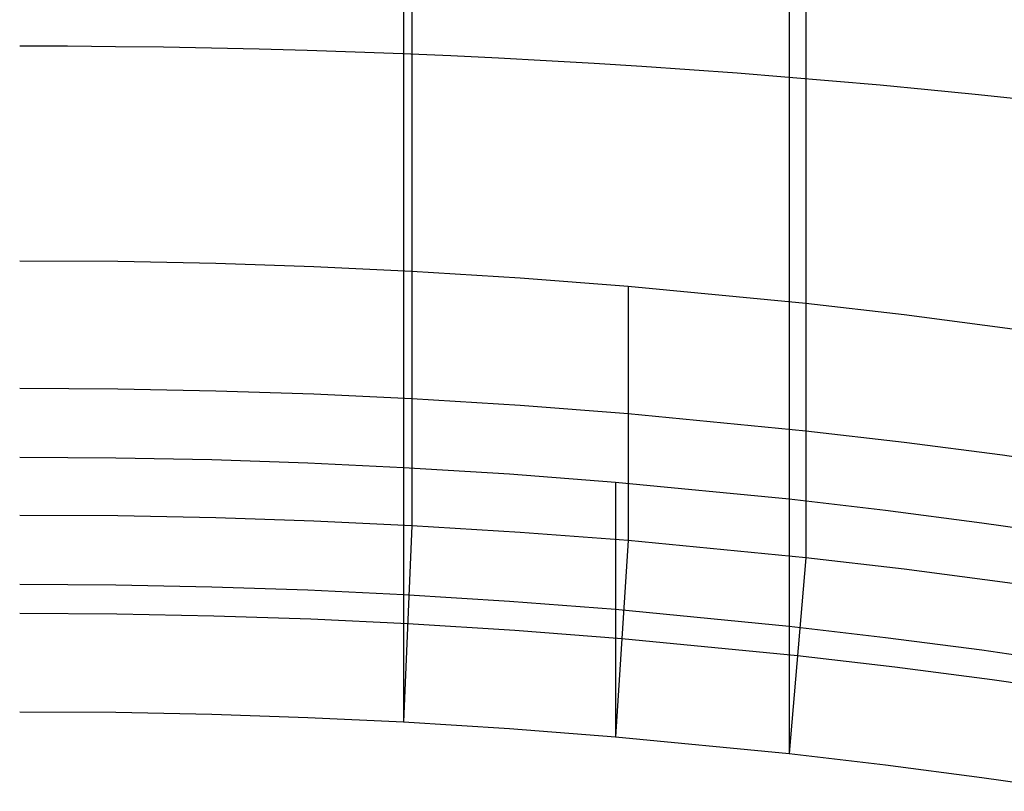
# Model space of a CAD drawing. Extents: x -260 to 296, y -277 to 294.
# Tile 145 of 241: x 18 to 62, y 210 to 245. Entities that reach past the tile are written whole.
import ezdxf

# ---------------------------------------------------------------- set-up
doc = ezdxf.new("R2010")
doc.units = 0
doc.layers.add('PREDEFINITO', color=7, linetype='CONTINUOUS')

msp = doc.modelspace()

# ---------------------------------------------------------------- linework, layer by layer
at = {"layer": 'PREDEFINITO'}
for p, q in [((35.621, 280.191, 787.473), (35.636, 233.45, 601.25)), ((53.336, 278.88, 786.82), (53.352, 232.004, 600.059)), ((35.25, 271.36, 789.638), (35.266, 224.619, 603.415)), ((52.592, 270.073, 788.979), (52.608, 223.197, 602.218)), ((22.413, 233.891, 601.594), (18, 233.916, 601.603)), ((26.823, 233.804, 601.532), (22.413, 233.891, 601.594)), ((31.231, 233.657, 601.417), (26.823, 233.804, 601.532)), ((35.636, 233.45, 601.25), (31.231, 233.657, 601.417)), ((40.503, 233.15, 601.005), (35.636, 233.45, 601.25)), ((35.636, 233.45, 601.25), (35.636, 222.008, 555.664)), ((45.361, 232.777, 600.698), (40.503, 233.15, 601.005)), ((53.352, 232.004, 600.059), (45.361, 232.777, 600.698)), ((45.361, 232.777, 600.698), (45.361, 221.336, 555.112)), ((57.778, 231.49, 599.63), (53.352, 232.004, 600.059)), ((53.352, 232.004, 600.059), (53.352, 220.563, 554.473)), ((62.191, 230.915, 599.149), (57.778, 231.49, 599.63)), ((66.589, 230.28, 598.613), (62.191, 230.915, 599.149)), ((18, 228.195, 578.81), (22.413, 228.17, 578.801)), ((22.413, 228.17, 578.801), (26.823, 228.083, 578.739)), ((26.823, 228.083, 578.739), (31.231, 227.936, 578.624)), ((31.231, 227.936, 578.624), (35.636, 227.729, 578.457)), ((35.636, 227.729, 578.457), (40.503, 227.429, 578.212)), ((40.503, 227.429, 578.212), (45.361, 227.057, 577.905)), ((45.361, 227.057, 577.905), (53.352, 226.284, 577.266)), ((53.352, 226.284, 577.266), (57.778, 225.769, 576.837)), ((57.778, 225.769, 576.837), (62.191, 225.194, 576.356)), ((22.32, 225.054, 603.761), (18, 225.079, 603.77)), ((26.637, 224.969, 603.699), (22.32, 225.054, 603.761)), ((30.952, 224.824, 603.583), (26.637, 224.969, 603.699)), ((62.191, 225.194, 576.356), (66.589, 224.559, 575.82)), ((35.265, 224.619, 603.415), (30.952, 224.824, 603.583)), ((40.029, 224.325, 603.169), (35.265, 224.619, 603.415)), ((35.265, 224.619, 603.415), (35.265, 213.178, 557.829)), ((44.785, 223.958, 602.861), (40.029, 224.325, 603.169)), ((52.607, 223.197, 602.218), (44.785, 223.958, 602.861)), ((44.785, 223.958, 602.861), (44.785, 212.516, 557.275)), ((56.94, 222.691, 601.788), (52.607, 223.197, 602.218)), ((52.607, 223.197, 602.218), (52.607, 211.755, 556.632)), ((22.413, 222.449, 556.008), (18, 222.475, 556.017)), ((26.823, 222.363, 555.946), (22.413, 222.449, 556.008)), ((31.231, 222.215, 555.831), (26.823, 222.363, 555.946)), ((61.259, 222.125, 601.304), (56.94, 222.691, 601.788)), ((35.636, 222.008, 555.664), (31.231, 222.215, 555.831)), ((35.636, 222.008, 555.664), (35.265, 213.178, 557.829)), ((40.503, 221.708, 555.419), (35.636, 222.008, 555.664)), ((65.565, 221.499, 600.766), (61.259, 222.125, 601.304)), ((45.361, 221.336, 555.112), (40.503, 221.708, 555.419)), ((45.361, 221.336, 555.112), (44.786, 212.516, 557.275)), ((53.352, 220.563, 554.473), (45.361, 221.336, 555.112)), ((53.352, 220.563, 554.473), (52.608, 211.755, 556.632)), ((57.778, 220.048, 554.044), (53.352, 220.563, 554.473)), ((62.191, 219.473, 553.563), (57.778, 220.048, 554.044)), ((22.32, 219.333, 580.968), (18, 219.358, 580.977)), ((26.637, 219.248, 580.905), (22.32, 219.333, 580.968)), ((30.952, 219.103, 580.79), (26.637, 219.248, 580.905)), ((66.589, 218.838, 553.027), (62.191, 219.473, 553.563)), ((35.265, 218.899, 580.622), (30.952, 219.103, 580.79)), ((40.029, 218.604, 580.376), (35.265, 218.899, 580.622)), ((44.785, 218.237, 580.068), (40.029, 218.604, 580.376)), ((22.367, 218.03, 557.092), (18, 218.056, 557.1)), ((26.731, 217.945, 557.029), (22.367, 218.03, 557.092)), ((31.092, 217.799, 556.914), (26.731, 217.945, 557.029)), ((52.607, 217.476, 579.425), (44.785, 218.237, 580.068)), ((35.451, 217.593, 556.747), (31.092, 217.799, 556.914)), ((40.266, 217.295, 556.501), (35.451, 217.593, 556.747)), ((56.94, 216.97, 578.995), (52.607, 217.476, 579.425)), ((45.074, 216.926, 556.194), (40.266, 217.295, 556.501)), ((61.259, 216.404, 578.511), (56.94, 216.97, 578.995)), ((52.98, 216.159, 555.553), (45.074, 216.926, 556.194)), ((57.359, 215.648, 555.123), (52.98, 216.159, 555.553)), ((65.565, 215.779, 577.973), (61.259, 216.404, 578.511)), ((61.725, 215.078, 554.641), (57.359, 215.648, 555.123)), ((66.077, 214.448, 554.104), (61.725, 215.078, 554.641)), ((18, 213.637, 558.184), (22.32, 213.612, 558.175)), ((22.32, 213.612, 558.175), (26.637, 213.527, 558.112)), ((26.637, 213.527, 558.112), (30.952, 213.382, 557.997)), ((30.952, 213.382, 557.997), (35.265, 213.178, 557.829)), ((35.265, 213.178, 557.829), (40.029, 212.883, 557.583)), ((40.029, 212.883, 557.583), (44.785, 212.516, 557.275)), ((44.785, 212.516, 557.275), (52.607, 211.755, 556.632)), ((52.607, 211.755, 556.632), (56.94, 211.249, 556.202)), ((56.94, 211.249, 556.202), (61.259, 210.683, 555.718)), ((61.259, 210.683, 555.718), (65.565, 210.058, 555.18))]:
    msp.add_line(p, q, dxfattribs=at)
at = {"layer": 'PREDEFINITO', "extrusion": (8.21944e-05, -0.238151, -0.971228)}
for centre, radius, start, end in [((18.012, 337.623, -716.075), 421.946, 270.01018, 289.10717), ((18.013, 337.812, -716.075), 413.035, 270.01, 289.10687)]:
    msp.add_arc(centre, radius, start, end, dxfattribs=at)

doc.saveas('drawing.dxf')
